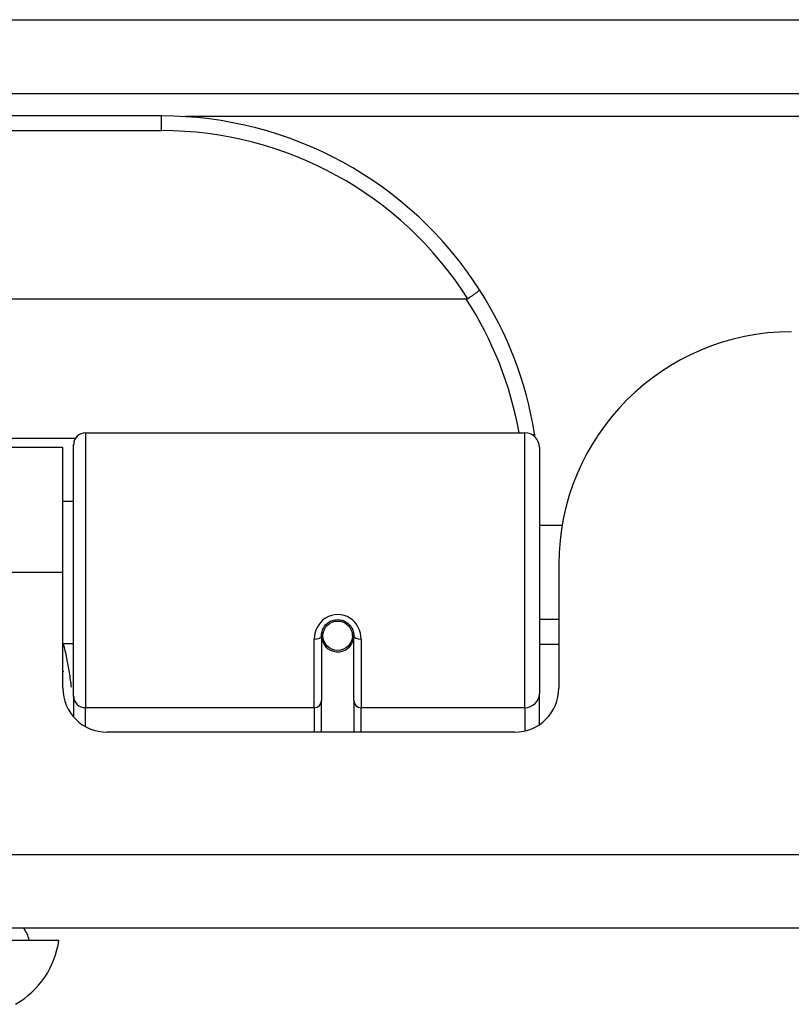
# Model space of a CAD drawing. Header units: inches. Extents: x 19 to 446, y 48 to 210.
# Tile 6 of 256: x 23.43 to 24.47, y 47.68 to 49. Entities that reach past the tile are written whole.
import ezdxf

# ---------------------------------------------------------------- set-up
doc = ezdxf.new("R2010")
doc.units = ezdxf.units.IN
doc.header["$MEASUREMENT"] = 0
doc.layers.add('Visible Edges(ANSI)', color=7, linetype='Continuous', lineweight=25)
doc.layers.add('Visible Tangent Edges(ANSI)', color=7, linetype='Continuous', lineweight=25)

msp = doc.modelspace()

# ---------------------------------------------------------------- linework, layer by layer
at = {"layer": 'Visible Edges(ANSI)'}
for p, q in [((18.623, 48.8977), (60.425, 48.8977)), ((23.6205, 48.8677), (22.1244, 48.8677)), ((24.0294, 48.6221), (21.7156, 48.6221)), ((23.5182, 48.4427), (24.1077, 48.4427)), ((23.488, 48.4232), (22.257, 48.4232)), ((23.488, 48.2552), (23.488, 48.4232)), ((23.5024, 48.0893), (23.5024, 48.427)), ((24.1274, 48.423), (24.1274, 48.0931)), ((23.5024, 48.3507), (23.488, 48.3507)), ((24.1578, 48.3182), (24.1274, 48.3182)), ((24.1535, 48.2662), (24.1535, 48.1003)), ((23.488, 48.1003), (23.488, 48.2552)), ((24.1535, 48.1922), (24.1274, 48.1922)), ((23.8351, 48.1706), (23.8351, 48.0836)), ((23.878, 48.1749), (23.876, 48.1745)), ((23.8764, 48.1706), (23.8764, 48.1746)), ((23.8784, 48.0836), (23.8784, 48.1706)), ((23.5024, 48.1597), (23.488, 48.1597)), ((23.8375, 48.1665), (23.8351, 48.166)), ((23.841, 48.1587), (23.8386, 48.1587)), ((23.8749, 48.1587), (23.8724, 48.1587)), ((23.8763, 48.1682), (23.8783, 48.1682)), ((24.1535, 48.1587), (24.1274, 48.1587)), ((24.1274, 48.0513), (24.1274, 48.0931)), ((23.5024, 48.0893), (23.5024, 48.0616)), ((23.8351, 48.0412), (23.8351, 48.0836)), ((23.8784, 48.0836), (23.8784, 48.0412)), ((24.0944, 48.0412), (23.547, 48.0412)), ((60.3265, 47.7782), (18.7215, 47.7782)), ((23.41, 47.7625), (23.4827, 47.7625))]:
    msp.add_line(p, q, dxfattribs=at)
at = {"layer": 'Visible Edges(ANSI)', "flags": 128}
for points in [[(24.0471, 48.6346), (24.0472, 48.6345), (24.0471, 48.6343), (24.047, 48.6341), (24.0468, 48.6339), (24.0465, 48.6336), (24.0462, 48.6333), (24.0458, 48.6329), (24.0453, 48.6325), (24.0448, 48.632), (24.0442, 48.6316), (24.0436, 48.6311), (24.0429, 48.6305), (24.0421, 48.63), (24.0413, 48.6294), (24.0405, 48.6287), (24.0396, 48.6281), (24.0387, 48.6275), (24.0377, 48.6268), (24.0367, 48.6261), (24.0357, 48.6254), (24.0346, 48.6247), (24.0336, 48.624), (24.0325, 48.6233), (24.0314, 48.6226)], [(24.0314, 48.6226), (24.0313, 48.6226), (24.0313, 48.6225), (24.0312, 48.6225), (24.0311, 48.6224), (24.031, 48.6224), (24.0309, 48.6224), (24.0309, 48.6223), (24.0308, 48.6223), (24.0307, 48.6223), (24.0306, 48.6222), (24.0305, 48.6222), (24.0304, 48.6222), (24.0304, 48.6222), (24.0303, 48.6221), (24.0302, 48.6221), (24.0301, 48.6221), (24.03, 48.6221), (24.0299, 48.6221), (24.0298, 48.6221), (24.0297, 48.6221), (24.0296, 48.6221), (24.0296, 48.6221), (24.0295, 48.6221), (24.0294, 48.6221)], [(24.1217, 48.4369), (24.1216, 48.4372), (24.1216, 48.4374), (24.1216, 48.4376), (24.1215, 48.4378), (24.1215, 48.438), (24.1215, 48.4382), (24.1214, 48.4384), (24.1214, 48.4386), (24.1214, 48.4388), (24.1213, 48.439), (24.1213, 48.4392), (24.1213, 48.4394), (24.1212, 48.4397), (24.1212, 48.4399), (24.1212, 48.4401), (24.1211, 48.4403), (24.1211, 48.4405), (24.1211, 48.4407), (24.121, 48.4409), (24.121, 48.4411), (24.121, 48.4413), (24.1209, 48.4415), (24.1209, 48.4417), (24.1209, 48.4419)], [(23.8351, 48.1706), (23.8352, 48.1732), (23.8357, 48.1758), (23.8365, 48.1784), (23.8377, 48.1809), (23.8392, 48.1833), (23.841, 48.1855), (23.8431, 48.1874), (23.8455, 48.1891), (23.8481, 48.1904), (23.8509, 48.1914), (23.8538, 48.192), (23.8568, 48.1922), (23.8597, 48.192), (23.8626, 48.1914), (23.8654, 48.1904), (23.868, 48.189), (23.8704, 48.1874), (23.8725, 48.1854), (23.8743, 48.1832), (23.8757, 48.1809), (23.8769, 48.1784), (23.8777, 48.1758), (23.8782, 48.1732), (23.8784, 48.1706)], [(23.488, 48.1235), (23.488, 48.1234), (23.488, 48.1234), (23.488, 48.1233), (23.4881, 48.1233), (23.4881, 48.1232), (23.4881, 48.1232), (23.4881, 48.1231), (23.4882, 48.1231), (23.4882, 48.123), (23.4882, 48.123), (23.4882, 48.1229), (23.4882, 48.1228), (23.4883, 48.1228), (23.4883, 48.1227), (23.4883, 48.1227), (23.4883, 48.1226), (23.4884, 48.1226), (23.4884, 48.1225), (23.4884, 48.1225), (23.4884, 48.1224), (23.4884, 48.1224), (23.4885, 48.1223), (23.4885, 48.1223), (23.4885, 48.1222)]]:
    msp.add_lwpolyline(points, dxfattribs=at)
at = {"layer": 'Visible Edges(ANSI)'}
msp.add_circle((23.8567, 48.1706), 0.0197, dxfattribs=at)
for centre, radius, start, end in [((23.6205, 48.3608), 0.5069, 32.6858, 90), ((23.6205, 48.3608), 0.5069, 9.2068, 32.6858), ((24.4655, 48.2662), 0.312, 90, 180), ((23.5182, 48.427), 0.0157, 90, 180), ((24.1077, 48.423), 0.0197, 0, 90), ((23.8567, 48.1706), 0.0217, 191.8292, 0), ((23.547, 48.1003), 0.0591, 180, 270), ((24.0944, 48.1003), 0.0591, 270, 0), ((23.404, 47.7546), 0.0394, 11.537, 36.8699), ((23.3657, 47.7788), 0.1181, 299.8169, 352.0587)]:
    msp.add_arc(centre, radius, start, end, dxfattribs=at)
at = {"layer": 'Visible Tangent Edges(ANSI)'}
for p, q in [((18.623, 48.9967), (59.6578, 48.9967)), ((23.6205, 48.848), (23.6205, 48.8677)), ((38.7441, 48.8667), (23.6523, 48.8667)), ((22.1244, 48.848), (23.6205, 48.848)), ((23.5046, 48.4351), (22.2403, 48.4351)), ((23.5182, 48.4427), (23.5182, 48.0741)), ((24.1077, 48.0741), (24.1077, 48.4427)), ((23.488, 48.2552), (22.257, 48.2552)), ((23.8252, 48.0741), (23.8252, 48.1659)), ((23.8882, 48.1659), (23.8882, 48.0741)), ((23.8252, 48.0741), (23.5182, 48.0741)), ((23.5182, 48.0488), (23.5182, 48.0741)), ((23.8252, 48.0741), (23.8252, 48.0412)), ((24.1077, 48.0741), (23.8882, 48.0741)), ((23.8882, 48.0412), (23.8882, 48.0741)), ((24.1077, 48.0741), (24.1077, 48.0427)), ((18.7215, 47.8772), (60.3265, 47.8772))]:
    msp.add_line(p, q, dxfattribs=at)
at = {"layer": 'Visible Tangent Edges(ANSI)', "flags": 128}
for points in [[(23.8882, 48.1659), (23.888, 48.1699), (23.8873, 48.1739), (23.8861, 48.1779), (23.8844, 48.1817), (23.8822, 48.1853), (23.8796, 48.1887), (23.8766, 48.1917), (23.8731, 48.1942), (23.8693, 48.1963), (23.8653, 48.1978), (23.8611, 48.1988), (23.8568, 48.1991), (23.8525, 48.1988), (23.8483, 48.1979), (23.8442, 48.1964), (23.8404, 48.1943), (23.8369, 48.1917), (23.8339, 48.1887), (23.8312, 48.1854), (23.8291, 48.1817), (23.8274, 48.1779), (23.8262, 48.1739), (23.8255, 48.1699), (23.8252, 48.1659)], [(23.4995, 48.1015), (23.4992, 48.104), (23.4989, 48.1064), (23.4986, 48.1089), (23.4983, 48.1114), (23.4979, 48.1138), (23.4976, 48.1163), (23.4972, 48.1188), (23.4968, 48.1212), (23.4964, 48.1237), (23.496, 48.1261), (23.4956, 48.1285), (23.4952, 48.131), (23.4947, 48.1334), (23.4942, 48.1358), (23.4938, 48.1382), (23.4933, 48.1406), (23.4928, 48.143), (23.4922, 48.1454), (23.4917, 48.1478), (23.4911, 48.1502), (23.4906, 48.1526), (23.49, 48.155), (23.4894, 48.1574), (23.4888, 48.1597)]]:
    msp.add_lwpolyline(points, dxfattribs=at)
at = {"layer": 'Visible Tangent Edges(ANSI)'}
for centre, start, end in [((23.6205, 48.3608), 32.4989, 90), ((23.6205, 48.3571), 10.1223, 32.9448)]:
    msp.add_arc(centre, 0.4872, start, end, dxfattribs=at)
for centre, major_axis, ratio, start_param, end_param in [((24.1014, 48.4388), (0.0194, 0.0031), 0.187438, 5.738696, 6.283185), ((23.8252, 48.1706), (0.00984, 0), 0.476565, 4.712389, 6.283185), ((23.8882, 48.1706), (-0.00984, 0), 0.476565, 0, 1.570796), ((24.1077, 48.0931), (0.0197, 0), 0.965926, 4.712389, 6.283185), ((23.5182, 48.0893), (-0.0157, 0), 0.965926, 0, 1.570796), ((23.8252, 48.0836), (0.00984, 0), 0.965926, 4.712389, 6.283185), ((23.8882, 48.0836), (-0.00984, 0), 0.965926, 0, 1.570796)]:
    msp.add_ellipse(centre, major_axis=major_axis, ratio=ratio, start_param=start_param, end_param=end_param, dxfattribs=at)

doc.saveas('drawing.dxf')
